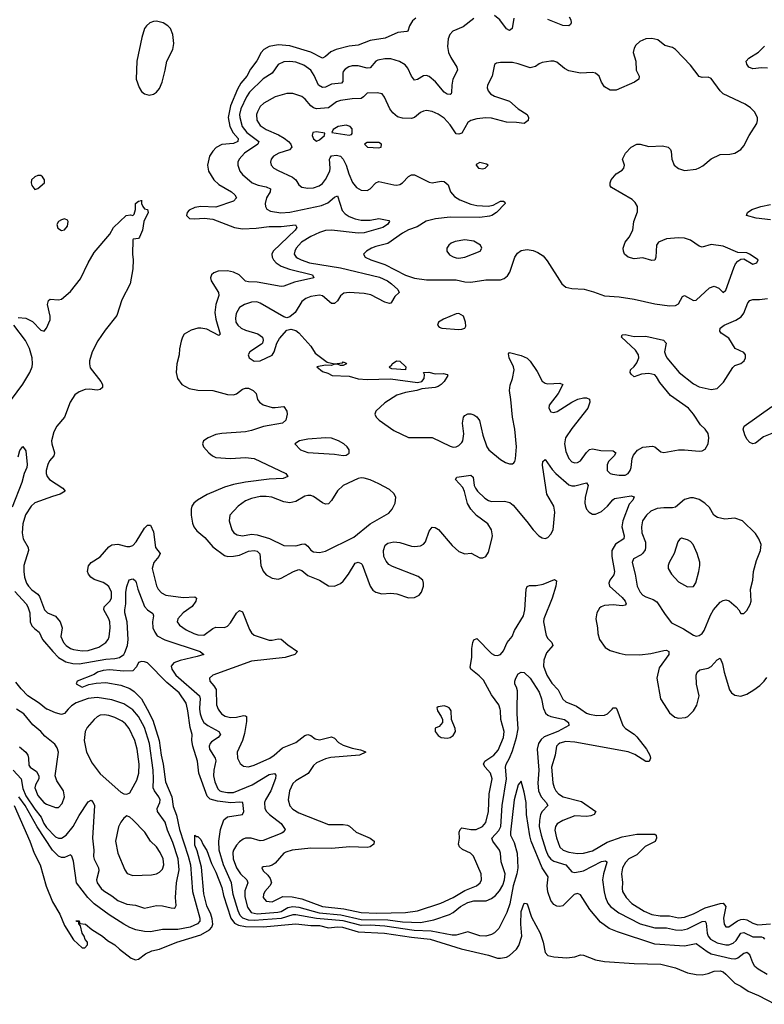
# Model space of a CAD drawing. Header units: inches. Extents: x 1550315 to 1685896, y 510706 to 640504.
# Tile 7 of 256: x 1563528 to 1568548, y 518010 to 524651. Entities that reach past the tile are written whole.
import ezdxf

# ---------------------------------------------------------------- set-up
doc = ezdxf.new("R2010")
doc.units = ezdxf.units.IN
doc.header["$MEASUREMENT"] = 0
doc.layers.add('B5561', color=7, linetype='Continuous')
doc.layers.add('B5562', color=7, linetype='Continuous')

msp = doc.modelspace()

# ---------------------------------------------------------------- linework, layer by layer
at = {"layer": 'B5561', "color": 5}
for points, elevation in [([(1563483.4, 519590), (1563537.5, 519530), (1563550, 519465), (1563570, 519416.1), (1563630, 519326.3), (1563672.9, 519272.9), (1563691.7, 519230), (1563710, 519201.5), (1563770, 519139.5), (1563790, 519130.1), (1563810, 519130.9), (1563841.2, 519150), (1563889.1, 519210), (1563930, 519284.4), (1563990, 519376.3), (1564010, 519386.8), (1564024, 519370), (1564031.7, 519350), (1564019.5, 519130), (1564027.2, 519050), (1564026.6, 519006.6), (1564029.4, 518989.4), (1564059.7, 518930), (1564061.8, 518910), (1564045.8, 518850), (1564051, 518830), (1564076.9, 518790), (1564094.7, 518774.7), (1564150, 518742.3), (1564190, 518709.4), (1564250, 518684.6), (1564310, 518678.6), (1564370, 518658), (1564450, 518676.1), (1564490, 518673.6), (1564550, 518660.3), (1564570, 518659.3), (1564576.6, 518663.4), (1564582.5, 518677.5), (1564578.4, 518730), (1564584.5, 518830), (1564602.4, 518917.6), (1564595.6, 518990), (1564561.3, 519101.3), (1564523.9, 519183.9), (1564510, 519238.3), (1564458, 519310), (1564455, 519330), (1564473.5, 519370), (1564474.6, 519390), (1564466.8, 519410), (1564437.9, 519450), (1564428.9, 519470), (1564431.2, 519530), (1564427.4, 519590), (1564403.2, 519770), (1564370, 519877.2), (1564329.9, 519950), (1564290, 519995.8), (1564283.9, 520000)], 460), ([(1563526.5, 519746.5), (1563570.1, 519710.1), (1563583.2, 519690), (1563588.5, 519670), (1563590, 519623), (1563598, 519610), (1563640.5, 519580.5), (1563657.4, 519550), (1563656.3, 519530), (1563633.7, 519490), (1563630.2, 519470), (1563650, 519419.2), (1563690, 519371), (1563710, 519358.7), (1563770, 519337.3), (1563790, 519337), (1563815.3, 519364.7), (1563829.7, 519410), (1563824, 519450), (1563778, 519518), (1563766.9, 519550), (1563789.7, 519709.7), (1563780.6, 519740.6), (1563765.5, 519765.5), (1563698.3, 519818.3), (1563670, 519850.9), (1563615.7, 519895.7), (1563556.4, 519970), (1563506.4, 520000)], 480), ([(1564386.6, 520000), (1564426.4, 519926.4), (1564468.9, 519788.9), (1564481.8, 519690), (1564496.4, 519630), (1564510.7, 519510), (1564553.6, 519410), (1564563.5, 519343.5), (1564586.4, 519286.4), (1564606.4, 519190), (1564664.7, 519010), (1564679.4, 518950), (1564692.2, 518770), (1564742.8, 518590), (1564741.8, 518570), (1564728, 518552), (1564677.2, 518530), (1564594.4, 518514.4), (1564490, 518515.6), (1564410, 518499.3), (1564370, 518501), (1564312.2, 518512.2), (1564270, 518528.1), (1564231.4, 518550), (1564132.4, 518612.4), (1564030, 518687.6), (1563988.2, 518730), (1563910.1, 518830), (1563890, 518974.8), (1563879.5, 519010), (1563870, 519018.9), (1563830, 519001), (1563810, 518999.8), (1563790, 519010.1), (1563749.8, 519049.8), (1563646.7, 519206.7), (1563564.4, 519350), (1563522.5, 519410)], 440), ([(1563855.8, 520000), (1563830, 519972.2), (1563810, 519963.5), (1563770, 519974.8), (1563713.5, 520000)], 460), ([(1568567.2, 518210), (1568505.9, 518245.9), (1568484.9, 518264.9), (1568470.1, 518290), (1568450, 518343.6), (1568430, 518360.2), (1568410, 518351.9), (1568370, 518321), (1568350, 518315.1), (1568324.3, 518315.7), (1568190, 518349.1), (1568162.8, 518362.8), (1568090, 518417.6), (1568010, 518401.6), (1567810, 518415.4), (1567557.9, 518497.9), (1567502.1, 518522.1), (1567444.4, 518564.4), (1567372.8, 518650), (1567310, 518748.4), (1567290, 518757.8), (1567267.1, 518750), (1567190, 518674.6), (1567170, 518668.9), (1567150, 518671.6), (1567130, 518683.1), (1567108.2, 518710), (1567088.9, 518768.9), (1567085, 518810), (1567090.2, 518870), (1567049.8, 518929.8), (1566977.6, 519110), (1566966.9, 519146.9), (1566945.6, 519290), (1566942.6, 519370), (1566930, 519441), (1566910, 519516), (1566890, 519490.8), (1566862, 519390), (1566837.8, 519170), (1566837.2, 519150), (1566861, 519101), (1566883.2, 519030), (1566885.6, 518930), (1566880.5, 518890), (1566854.9, 518810), (1566832.3, 518687.7), (1566811.4, 518628.6), (1566757.8, 518522.2), (1566730, 518491.8), (1566710, 518480.3), (1566670, 518470.2), (1566630, 518471.3), (1566550, 518498.2), (1566470, 518477.3), (1566443.6, 518476.4), (1566302.9, 518502.9), (1566188.7, 518508.7), (1565990, 518537.8), (1565890, 518543.4), (1565830, 518541.7), (1565708.1, 518571.9), (1565529.3, 518589.3), (1565390, 518613.6), (1565370, 518612.8), (1565291.4, 518588.6), (1565110, 518575.4), (1565070, 518576.9), (1565033, 518590), (1565014.8, 518610), (1565000.5, 518640.5), (1564968.4, 518750), (1564955.3, 518830), (1564901.4, 518950), (1564872.9, 519050), (1564870.1, 519109.9), (1564881.6, 519190), (1564905, 519255), (1564930, 519275), (1565030.5, 519290), (1565039, 519310), (1565033.7, 519370), (1565013.1, 519373.1), (1564951.5, 519368.5), (1564860.9, 519380.9), (1564813.5, 519393.5), (1564792.9, 519412.9), (1564736.1, 519570), (1564727.2, 519650), (1564694.7, 519750), (1564689, 519790), (1564691, 519830), (1564676.6, 519876.6), (1564662.6, 519990), (1564660.1, 520000)], 440), ([(1564740.9, 520000), (1564744.9, 519970), (1564755.1, 519935.1), (1564770, 519911.2), (1564797.5, 519890), (1564871.3, 519850), (1564882.6, 519830), (1564866, 519810), (1564820.8, 519779.2), (1564812, 519770), (1564806.2, 519750), (1564808.6, 519730), (1564846.6, 519670), (1564851.2, 519651.2), (1564836.8, 519590), (1564835.1, 519550), (1564843.9, 519510), (1564863.9, 519463.9), (1564877.2, 519450), (1564890, 519444.2), (1564930, 519437.7), (1564970, 519438.8), (1565094.6, 519490), (1565210, 519559.5), (1565247, 519567), (1565255.9, 519555.9), (1565252, 519532.1), (1565221.5, 519450), (1565186, 519390), (1565179.2, 519370), (1565180.9, 519330), (1565191.9, 519310), (1565212.8, 519290), (1565291, 519230), (1565318.4, 519190), (1565315.4, 519184.6), (1565305.3, 519170), (1565295, 519165), (1565170, 519113.7), (1565150, 519112.8), (1565089.3, 519130.7), (1565050.2, 519129.8), (1565035.5, 519124.5), (1565010, 519106), (1564990, 519082.2), (1564970.2, 519050), (1564966.2, 519033.8), (1564968.2, 518990), (1564990.1, 518930), (1565015.8, 518890), (1565058.7, 518850), (1565066.9, 518830), (1565045.5, 518774.5), (1565045.1, 518734.9), (1565064.6, 518664.6), (1565088.3, 518628.3), (1565130, 518620.1), (1565268.4, 518631.6), (1565290, 518637), (1565336.3, 518663.7), (1565370, 518669.2), (1565410, 518664.3), (1565547.4, 518627.4), (1565693.7, 518613.7), (1565830, 518582.2), (1566010, 518578.9), (1566110, 518565.5), (1566230, 518562.4), (1566320.1, 518579.9), (1566425.4, 518614.6), (1566450, 518628.7), (1566499.5, 518670), (1566550, 518696.6), (1566590, 518708), (1566672.3, 518707.7), (1566710, 518722.7), (1566736.4, 518743.6), (1566764.1, 518775.9), (1566786, 518814), (1566797.7, 518850), (1566801.2, 518890), (1566773.4, 518970), (1566769.9, 519030), (1566763.9, 519050), (1566717.4, 519110), (1566710.7, 519130), (1566758.6, 519181.4), (1566772.5, 519210), (1566781.3, 519350), (1566809.9, 519530), (1566803.1, 519610), (1566807.7, 519630), (1566830.5, 519669.5), (1566850, 519719.6), (1566876.7, 519810), (1566888.4, 519868.4), (1566882.5, 519970), (1566883, 520000)], 460), ([(1564867.4, 520000), (1564870, 519993.7), (1564888, 519970), (1564913.3, 519953.3), (1564950, 519943.5), (1564990, 519946), (1565036.8, 519956.8), (1565050, 519956.5), (1565057.3, 519950), (1565058, 519918), (1565044.1, 519835.9), (1565030.2, 519789.8), (1564994.6, 519710), (1564996.9, 519670), (1565014.7, 519634.7), (1565036.7, 519616.7), (1565070, 519612.4), (1565110, 519623.2), (1565215.1, 519670), (1565244.7, 519690), (1565299.5, 519740.5), (1565390, 519775.2), (1565450, 519823.9), (1565470, 519830.2), (1565490, 519822), (1565520.1, 519800.1), (1565550, 519792.8), (1565630, 519813), (1565650, 519804), (1565676.6, 519776.6), (1565710, 519757.8), (1565770, 519736.8), (1565826.7, 519726.7), (1565855.9, 519715.9), (1565861, 519710), (1565818.8, 519690), (1565625.8, 519674.2), (1565590, 519665.9), (1565530, 519637.6), (1565510, 519620.3), (1565473.9, 519566.1), (1565390, 519517.8), (1565370, 519498.5), (1565346.5, 519450), (1565339.2, 519390), (1565349.5, 519349.5), (1565370, 519327.1), (1565410, 519301), (1565610, 519223.2), (1565710, 519223.2), (1565738.1, 519218.1), (1565751.7, 519211.7), (1565795.8, 519170), (1565890.7, 519130), (1565918.8, 519110), (1565914.8, 519090), (1565890, 519071.6), (1565872, 519068), (1565752.9, 519072.9), (1565630, 519060.3), (1565490, 519063), (1565366, 519050), (1565322.9, 519037.1), (1565310, 519029.8), (1565250, 518962.6), (1565230, 518948.2), (1565210, 518941.3), (1565170, 518937), (1565160.7, 518930), (1565170.5, 518910), (1565200.9, 518880.9), (1565217.7, 518857.7), (1565224.9, 518830), (1565215.3, 518810), (1565181.5, 518770), (1565171.6, 518750), (1565170.3, 518730), (1565190, 518705.6), (1565230, 518701.7), (1565303.4, 518736.6), (1565364.9, 518735.1), (1565430, 518722.4), (1565570, 518670.6), (1565714.3, 518654.3), (1565830, 518628.3), (1565935.6, 518624.4), (1566130, 518628.7), (1566210, 518641), (1566367, 518693), (1566449.8, 518730), (1566530, 518778.1), (1566608.2, 518810), (1566632.2, 518830), (1566642.2, 518850), (1566638.7, 518890), (1566588.3, 519010), (1566567.6, 519030), (1566513.9, 519053.9), (1566492.6, 519072.6), (1566486.8, 519090), (1566492.7, 519130), (1566491.7, 519170), (1566498.3, 519190), (1566510, 519199.6), (1566570, 519187.9), (1566606, 519190), (1566648.5, 519210), (1566670, 519235.3), (1566687.9, 519310), (1566693, 519430), (1566712.9, 519530), (1566703.2, 519570), (1566667, 519610), (1566656, 519630), (1566663.5, 519650), (1566725.2, 519690), (1566755, 519725), (1566790, 519808.7), (1566794.1, 519850), (1566772.5, 519930), (1566770.4, 519990.4), (1566767.3, 520000)], 480), ([(1566342.5, 520000), (1566344, 519990), (1566370.8, 519950), (1566378.8, 519930), (1566378.8, 519910), (1566356.2, 519883.8), (1566330, 519871.5), (1566328.4, 519850), (1566350, 519823.1), (1566370, 519810.5), (1566410, 519805.7), (1566430, 519810.5), (1566450, 519823.8), (1566467, 519850), (1566463.7, 519870), (1566439.3, 519930), (1566437, 519990), (1566430.5, 520000)], 520), ([(1567061.2, 520000), (1567074.3, 519974.3), (1567090, 519960.7), (1567110, 519951.8), (1567201.3, 519930), (1567227.4, 519910), (1567230.4, 519890), (1567156.2, 519850), (1567065.2, 519814.8), (1567044.1, 519795.9), (1567027.1, 519770), (1567016, 519730), (1567027.4, 519590), (1567021.5, 519501.5), (1567026, 519450), (1567043.1, 519410), (1567078.5, 519370), (1567088, 519350), (1567050.1, 519309.9), (1567040.1, 519290), (1567031.9, 519250), (1567030.6, 519209.4), (1567043.3, 519150), (1567075.3, 519050), (1567092.2, 519012.2), (1567109.2, 518989.2), (1567130, 518975.7), (1567210.1, 518950.1), (1567250, 518904.4), (1567270, 518898.5), (1567330, 518910.7), (1567450, 518972.5), (1567477.7, 518977.7), (1567486.7, 518970), (1567487, 518967), (1567463.4, 518890), (1567458.1, 518850), (1567467.9, 518767.9), (1567477, 518730), (1567492.9, 518692.9), (1567511, 518670), (1567567.4, 518627.4), (1567712.3, 518552.3), (1567810, 518525.9), (1567890, 518525.1), (1567950, 518512.6), (1567990, 518510.1), (1568030, 518518), (1568130, 518568.8), (1568150, 518571.8), (1568156.5, 518556.5), (1568162.5, 518490), (1568170.7, 518470), (1568186.3, 518450), (1568230, 518425.2), (1568290, 518411.1), (1568310, 518411.6), (1568337.9, 518422.1), (1568358.6, 518441.4), (1568390, 518490.1), (1568410, 518494.8), (1568470, 518464.6), (1568530, 518466.1), (1568540.3, 518460.3), (1568549, 518449)], 460), ([(1567553.9, 520000), (1567594.7, 519890), (1567612.3, 519870), (1567671.7, 519831.7), (1567690, 519814), (1567754.5, 519730), (1567776.1, 519690), (1567780.3, 519670), (1567772.4, 519647.6), (1567750, 519647.8), (1567674.4, 519694.4), (1567630, 519712.6), (1567270, 519778.8), (1567210, 519782.5), (1567170, 519772.2), (1567157.9, 519762.1), (1567147.1, 519750), (1567137.6, 519690), (1567114.3, 519610), (1567123.3, 519503.3), (1567131.2, 519471.2), (1567142.5, 519450), (1567160.2, 519430), (1567191.6, 519410), (1567316.7, 519376.7), (1567412.7, 519310), (1567400.4, 519290), (1567378.4, 519281.7), (1567350, 519276.7), (1567270, 519281), (1567190, 519249.9), (1567152, 519228), (1567139.7, 519210), (1567135.9, 519184.1), (1567147.6, 519132.4), (1567169.7, 519069.7), (1567192.8, 519050), (1567230, 519036.1), (1567290, 519026.9), (1567330, 519029), (1567390, 519045.4), (1567490, 519104.4), (1567590, 519140.1), (1567690, 519157.7), (1567810, 519158), (1567820.4, 519150), (1567820.9, 519130), (1567813.1, 519106.9), (1567745.4, 519074.6), (1567690, 519019), (1567634.4, 518990), (1567612.9, 518967.1), (1567592.8, 518930), (1567585, 518890), (1567592.6, 518832.6), (1567589.5, 518790), (1567593.1, 518770), (1567618, 518730), (1567655.5, 518690), (1567738.7, 518638.7), (1567790, 518615.5), (1567845.8, 518605.8), (1567910, 518607.5), (1567970, 518593.1), (1568010, 518598.8), (1568070, 518619.9), (1568150, 518661.7), (1568250, 518690.1), (1568271, 518691), (1568287.9, 518670), (1568272.8, 518590), (1568278.3, 518550), (1568290, 518532.4), (1568310, 518532.9), (1568367.2, 518572.8), (1568390, 518582.6), (1568410, 518584.4), (1568430, 518579.9), (1568470, 518557.3), (1568505.6, 518545.6), (1568590, 518551.7)], 480), ([(1567312.1, 520000), (1567350, 519974), (1567370, 519965.7), (1567418.1, 519958.1), (1567470, 519960.1), (1567492.1, 519970), (1567521.7, 520000)], 480), ([(1567894.5, 520000), (1567910, 519976.5), (1567945.7, 519945.7), (1567970, 519938.8), (1568016.2, 519943.8), (1568031.8, 519950), (1568071.3, 519990), (1568076.9, 520000)], 520), ([(1563490.8, 519350), (1563596.5, 519110), (1563625.3, 519030), (1563665.8, 518950), (1563705.9, 518805.9), (1563750, 518702), (1563797.8, 518617.8), (1563830, 518540.7), (1563890, 518444.9), (1563950, 518391.3), (1563968, 518392), (1563986, 518410), (1563986, 518430), (1563970, 518446), (1563962, 518470), (1563949.3, 518489.3), (1563939, 518539), (1563928, 518552), (1563928, 518568), (1563912, 518568), (1563910, 518574), (1563930, 518572), (1563934, 518554), (1563971.3, 518550), (1564015.5, 518515.5), (1564086, 518470), (1564119.8, 518439.8), (1564170.7, 518410), (1564201.3, 518381.3), (1564280.9, 518320.9), (1564310, 518310.5), (1564330, 518314), (1564377.2, 518350), (1564419.3, 518370), (1564470, 518381.3), (1564588, 518430), (1564750, 518478.1), (1564808.4, 518511.6), (1564823, 518530), (1564829.4, 518550), (1564827, 518587), (1564817.5, 518617.5), (1564790, 518673.3), (1564770, 518756), (1564753.9, 518933.9), (1564725.6, 519045.6), (1564710, 519084), (1564710, 519150.8), (1564721, 519141), (1564730, 519141), (1564750, 519120.7), (1564765.3, 519085.3), (1564790, 519047.3), (1564820.6, 518960.6), (1564850, 518902.3), (1564890, 518797.4), (1564903, 518743), (1564951.2, 518591.2), (1564976.7, 518556.7), (1565003.3, 518543.3), (1565050, 518535), (1565170, 518531.7), (1565390, 518552.2), (1565490, 518541.6), (1565550, 518540.8), (1565610, 518526.8), (1565670, 518532.5), (1565703.8, 518530), (1565810, 518498.4), (1565987.7, 518490), (1566170, 518462.5), (1566295.8, 518450), (1566505.2, 518385.2), (1566690, 518340.8), (1566750, 518322.2), (1566770, 518320.4), (1566810, 518327.4), (1566830, 518339), (1566878.1, 518381.9), (1566893.6, 518406.4), (1566912.9, 518470), (1566907.7, 518550), (1566910, 518634.8), (1566930, 518691.8), (1566942, 518690), (1566950, 518687.7), (1566978.3, 518598.3), (1567037.1, 518490), (1567057.7, 518430), (1567070, 518359.1), (1567090, 518340.2), (1567130, 518329.4), (1567217.3, 518322.7), (1567270, 518329.2), (1567310, 518343.6), (1567330, 518341.7), (1567410.8, 518310), (1567470, 518299.7), (1567670, 518285.4), (1567850, 518279.7), (1567950, 518256.9), (1568030, 518221.8), (1568090, 518211.3), (1568130, 518209.2), (1568170, 518218.2), (1568210, 518234), (1568250, 518235.3), (1568270, 518228.2), (1568290, 518214), (1568350, 518151.6), (1568390, 518131.8), (1568438.7, 518098.7), (1568510, 518068.7), (1568621, 518010)], 420)]:
    msp.add_lwpolyline(points, dxfattribs=dict(at, elevation=elevation))
at = {"layer": 'B5561', "color": 5, "elevation": 480}
for points in [[(1564097, 519963), (1564070, 519959), (1564050.8, 519949.2), (1564031.4, 519930), (1563983.6, 519876.4), (1563969.5, 519850.5), (1563962.6, 519790), (1563979, 519710), (1564017.1, 519637.1), (1564070, 519564.4), (1564210, 519441.6), (1564230, 519430.5), (1564250, 519427.3), (1564270, 519437.3), (1564283.1, 519456.9), (1564318.1, 519521.9), (1564331.9, 519568.1), (1564332.8, 519630), (1564319.7, 519730), (1564304.5, 519790), (1564265.7, 519870), (1564240.7, 519900.8), (1564219.2, 519919.2), (1564170, 519945.3), (1564130, 519958.5)], [(1564250, 519281.2), (1564230, 519265.2), (1564210, 519239.3), (1564193.6, 519206.4), (1564174.2, 519110), (1564190.9, 519030), (1564236.7, 518916.7), (1564253, 518893), (1564290, 518879.7), (1564415.9, 518884.1), (1564450, 518889.3), (1564470, 518901.6), (1564490, 518922.4), (1564500.5, 518950), (1564495.2, 518990), (1564474.9, 519034.9), (1564451.4, 519071.4), (1564410.8, 519110), (1564371.3, 519170), (1564290, 519254.5), (1564270, 519272.7)]]:
    msp.add_lwpolyline(points, close=True, dxfattribs=at)
at = {"layer": 'B5562', "color": 5}
for points, elevation in [([(1566858.8, 524661.2), (1566848.2, 524591.8), (1566830, 524578), (1566810, 524589.6), (1566765.7, 524650), (1566730, 524679.3)], 540), ([(1567233, 524670), (1567244.9, 524650), (1567246.8, 524630), (1567242, 524618), (1567230.5, 524609.5), (1567190, 524611.6), (1567090, 524652.2)], 540), ([(1566199.2, 524660.8), (1566177.6, 524642.4), (1566155.3, 524610), (1566146, 524574), (1566138, 524570), (1566076.7, 524563.3), (1565993.1, 524526.9), (1565890, 524509.2), (1565810, 524478.5), (1565750, 524471.2), (1565662.4, 524450), (1565626.3, 524433.7), (1565590, 524401.5), (1565570, 524390.9), (1565491.8, 524431.8), (1565350, 524473.2), (1565270, 524480.2), (1565210, 524469.9), (1565173.6, 524450), (1565155.8, 524430), (1565127.1, 524372.9), (1565083.3, 524316.7), (1565058.7, 524270), (1565018.3, 524221.7), (1564997.5, 524182.5), (1564949, 524070), (1564933.5, 523990), (1564944, 523930), (1564967.9, 523887.9), (1565000.4, 523850), (1564999.5, 523830), (1564970, 523816), (1564891, 523809), (1564852.3, 523787.7), (1564830, 523764.1), (1564808.3, 523730), (1564794.1, 523670), (1564800.5, 523630), (1564836.8, 523570), (1564870, 523538.4), (1564955.2, 523490), (1564977.6, 523470), (1564989, 523450), (1564970, 523427.3), (1564850, 523386.9), (1564750, 523391), (1564710, 523384.7), (1564670, 523365.1), (1564656.4, 523350), (1564652.7, 523330), (1564672, 523310), (1564710, 523307.5), (1564772, 523312), (1564830, 523304.9), (1564977.1, 523250), (1565030, 523239.2), (1565123.6, 523243.6), (1565210, 523256.5), (1565290, 523256.2), (1565386.8, 523266.8), (1565396.3, 523250), (1565384.4, 523230), (1565237.7, 523090), (1565228.8, 523070), (1565230.1, 523050), (1565239.8, 523030), (1565257.7, 523010), (1565290, 522987.4), (1565347.4, 522967.4), (1565503, 522930), (1565510.7, 522910), (1565380.5, 522879.5), (1565310, 522852.3), (1565290, 522850.6), (1565130, 522879.9), (1565070, 522881.9), (1565050, 522887.2), (1565008.8, 522930), (1564970, 522947.8), (1564930, 522956.4), (1564866, 522954), (1564837, 522943), (1564820.7, 522930), (1564814.7, 522910), (1564819.8, 522890), (1564869.2, 522810), (1564871.1, 522790), (1564850.1, 522730), (1564843.8, 522676.2), (1564851.2, 522630), (1564880.4, 522530), (1564870, 522520.5), (1564790, 522562.8), (1564750, 522570.5), (1564730, 522569.2), (1564684.4, 522555.6), (1564638, 522530), (1564626.3, 522510), (1564618, 522482), (1564606.5, 522430), (1564603.9, 522390), (1564587.2, 522330), (1564584.2, 522270), (1564592.6, 522230), (1564621.1, 522190), (1564670, 522163.2), (1564730, 522153), (1564830, 522150.2), (1564930, 522121.8), (1564970, 522120.7), (1564990, 522126.4), (1565030, 522158.5), (1565050, 522166.4), (1565070, 522164.7), (1565102, 522150), (1565122, 522130), (1565130.4, 522090), (1565144.4, 522070), (1565170, 522054), (1565230, 522035.9), (1565250, 522034.2), (1565310, 522041.6), (1565328.9, 522010), (1565332.4, 521990), (1565322.6, 521950), (1565299.3, 521930), (1565172.1, 521907.9), (1565090, 521880.2), (1565050, 521871.7), (1564890, 521860.2), (1564850, 521852.9), (1564799.1, 521830), (1564767.7, 521810), (1564760.7, 521790), (1564767.3, 521770), (1564802.4, 521730), (1564828.6, 521708.6), (1564850, 521698.5), (1564950, 521690.9), (1565050, 521697.8), (1565110, 521691.2), (1565323, 521590), (1565336.3, 521570), (1565303.6, 521556.4), (1565211.2, 521551.2), (1565050, 521532.1), (1564970, 521516.4), (1564910, 521497.8), (1564792.8, 521447.2), (1564727.6, 521410), (1564703.2, 521390), (1564689.2, 521370), (1564683.5, 521350), (1564684.6, 521310), (1564693.9, 521253.9), (1564703.2, 521230), (1564723.6, 521203.6), (1564777.3, 521157.3), (1564830, 521095.2), (1564910, 521037.4), (1564930.8, 521030.8), (1564970, 521031.4), (1565010, 521038.7), (1565070, 521067), (1565110, 521071.1), (1565130, 521065.5), (1565147.2, 521047.2), (1565155.1, 520970), (1565170, 520930.3), (1565190, 520905.4), (1565230, 520883.5), (1565270, 520877.7), (1565290, 520883.2), (1565373.3, 520930), (1565410, 520942.5), (1565430, 520935), (1565470, 520902), (1565548.4, 520870), (1565610, 520832.9), (1565650, 520830.2), (1565690, 520847.1), (1565710, 520864.5), (1565745.3, 520910), (1565790, 520984.7), (1565810, 520992.9), (1565830, 520984), (1565836.3, 520976.3), (1565890, 520830.4), (1565910, 520802.8), (1565928.8, 520790), (1565970, 520779.3), (1566030, 520782), (1566070, 520778.6), (1566150, 520750.3), (1566190, 520753.8), (1566222, 520770), (1566238, 520790), (1566250.7, 520830), (1566251.6, 520850), (1566245.6, 520870), (1566214.7, 520894.7), (1566042, 520962), (1566016.6, 520976.7), (1565998.4, 520998.4), (1565983.1, 521030), (1565980.3, 521070), (1565993, 521107), (1566010, 521120.8), (1566050, 521129.2), (1566090, 521124.2), (1566170, 521099.7), (1566190, 521097.4), (1566230, 521101.8), (1566250, 521113.2), (1566264, 521130), (1566290, 521200.5), (1566310, 521228.5), (1566330, 521225.3), (1566351.5, 521211.5), (1566443.8, 521103.8), (1566490, 521063.2), (1566530, 521049.2), (1566572.7, 521052.7), (1566630, 521021.1), (1566650, 521020.3), (1566670, 521030.5), (1566690, 521058.8), (1566712.1, 521147.9), (1566715.5, 521170), (1566708.7, 521210), (1566683.8, 521250), (1566607.6, 521307.6), (1566569.1, 521349.1), (1566548.3, 521388.3), (1566527.4, 521467.4), (1566515.3, 521495.3), (1566466.6, 521550), (1566475.5, 521564.5), (1566570, 521579.5), (1566584.8, 521564.8), (1566593.2, 521510), (1566600.6, 521490), (1566614.5, 521470), (1566664.6, 521424.6), (1566688.3, 521408.3), (1566710, 521401.4), (1566796.5, 521403.5), (1566833.8, 521393.8), (1566855.7, 521375.7), (1566947.1, 521267.1), (1566990, 521209.1), (1567028.4, 521168.4), (1567050, 521155.2), (1567070, 521151.3), (1567090, 521158.6), (1567110, 521180.2), (1567125.2, 521210), (1567135.8, 521330), (1567128.5, 521370), (1567082.9, 521450), (1567054.1, 521645.8), (1567054.5, 521670), (1567070, 521683.8), (1567117.2, 521617.2), (1567141.8, 521590), (1567230, 521514.2), (1567250, 521506.3), (1567270, 521506.7), (1567350, 521526), (1567360.2, 521510), (1567341.7, 521430), (1567338.6, 521390), (1567342.2, 521370), (1567350.2, 521350), (1567366.9, 521330), (1567390, 521315.9), (1567410, 521315.2), (1567450, 521334.2), (1567492.2, 521370), (1567526.8, 521413.2), (1567538.4, 521421.6), (1567650, 521440.2), (1567672, 521432.1), (1567663.1, 521410), (1567638, 521382), (1567593.6, 521270), (1567588.1, 521230), (1567604.6, 521170), (1567600.8, 521150), (1567545.9, 521114.1), (1567521.5, 521070), (1567520.2, 521030), (1567538, 520930), (1567533.3, 520906.7), (1567506, 520870), (1567499.6, 520850), (1567505.3, 520830), (1567590, 520753), (1567609.2, 520730), (1567617.4, 520710), (1567610, 520702), (1567590, 520697.8), (1567530, 520703.1), (1567470, 520698.8), (1567448.3, 520691.7), (1567437.6, 520682.4), (1567418.8, 520650), (1567412.1, 520610), (1567424.3, 520550), (1567426.4, 520510), (1567436.9, 520470), (1567475.8, 520415.8), (1567510, 520395.3), (1567570, 520377.4), (1567610, 520368.8), (1567710, 520365.9), (1567783.9, 520376.1), (1567870, 520397.2), (1567890, 520398), (1567904.9, 520390), (1567905.3, 520370), (1567840.6, 520279.4), (1567824.2, 520210), (1567848.5, 520070), (1567894.5, 520000)], 520), ([(1566590, 524658), (1566517.1, 524602.9), (1566447.7, 524572.3), (1566428.9, 524550), (1566417.8, 524522.2), (1566412.9, 524470), (1566418.9, 524430), (1566434.6, 524394.6), (1566475.8, 524330), (1566480.3, 524310), (1566448.3, 524250), (1566440.6, 524210), (1566440.4, 524159.6), (1566438, 524150), (1566430, 524145.1), (1566410, 524147.6), (1566390, 524162.7), (1566332.5, 524232.5), (1566290, 524268.1), (1566270, 524273.6), (1566250, 524270.8), (1566210, 524247), (1566190, 524243.1), (1566170, 524269.6), (1566144.6, 524324.6), (1566126.6, 524346.6), (1566088.3, 524368.3), (1566030, 524385.5), (1565990, 524387.4), (1565943.2, 524376.8), (1565929.2, 524370), (1565890, 524324.8), (1565870, 524323.7), (1565810, 524339.5), (1565770, 524338.3), (1565748.2, 524331.8), (1565723.4, 524316.6), (1565710, 524300.7), (1565706, 524290), (1565705.8, 524234.2), (1565696.9, 524223.1), (1565630, 524215.9), (1565590, 524196.3), (1565570, 524194.2), (1565542.2, 524210), (1565514.1, 524274.1), (1565490, 524309.8), (1565444, 524344), (1565390, 524363.8), (1565350, 524369.2), (1565310, 524366.3), (1565271.3, 524348.7), (1565230.2, 524290), (1565170, 524251.3), (1565078.2, 524161.8), (1565057.1, 524130), (1565019, 524050), (1565010.5, 524010), (1565011.4, 523990), (1565028.7, 523930), (1565059.6, 523890), (1565139.7, 523830), (1565133.7, 523810), (1565044.7, 523750), (1565009, 523710), (1564999, 523690), (1564997.8, 523670), (1565011.4, 523630), (1565030, 523605.5), (1565096, 523550), (1565135, 523535), (1565190, 523524.1), (1565219.6, 523510), (1565218, 523490), (1565192.8, 523450), (1565182.6, 523410), (1565185.3, 523390), (1565193.4, 523373.4), (1565218.7, 523358.7), (1565288.9, 523348.9), (1565350, 523352.3), (1565563.4, 523396.6), (1565605.3, 523414.7), (1565650, 523454.6), (1565670, 523461.6), (1565703.4, 523363.4), (1565721.8, 523341.7), (1565750, 523323.1), (1565790, 523306.9), (1565830, 523299.1), (1565890, 523298), (1565950, 523310.2), (1566016.7, 523296.7), (1566022, 523290), (1566007, 523270), (1565977, 523250), (1565850, 523213.2), (1565809.5, 523210.4), (1565630, 523232.1), (1565590, 523228.4), (1565550, 523216.2), (1565490, 523189.2), (1565427.6, 523150), (1565391.9, 523110), (1565382.3, 523090), (1565379.7, 523070), (1565391.5, 523050), (1565403, 523042.9), (1565426.3, 523030), (1565482.6, 523010), (1565690, 522978), (1565954.4, 522914.4), (1566006.9, 522890), (1566034.4, 522870), (1566078.4, 522830), (1566087.7, 522810), (1566056.5, 522783.5), (1566035.4, 522744.6), (1566030, 522738), (1566022.5, 522737.5), (1565990, 522746), (1565894.6, 522794.6), (1565850, 522804.7), (1565748.6, 522811.4), (1565713.4, 522806.6), (1565691.5, 522788.5), (1565670, 522755.1), (1565650, 522735.4), (1565630, 522737.2), (1565570, 522787.6), (1565550, 522791.6), (1565490, 522784), (1565457, 522770), (1565430.3, 522750), (1565384.7, 522675.3), (1565350, 522647), (1565330, 522640.7), (1565310, 522647), (1565150, 522739.7), (1565126.7, 522746.7), (1565090, 522745.4), (1565044, 522730), (1565010, 522709.6), (1564986.9, 522670), (1564982.6, 522637.4), (1564986.5, 522610), (1564998, 522590), (1565021.1, 522570), (1565050, 522556.8), (1565132.8, 522532.8), (1565166, 522510), (1565170.6, 522490), (1565165.5, 522470), (1565158.6, 522461.4), (1565080.5, 522410), (1565068.2, 522390), (1565074.8, 522370), (1565110, 522348), (1565150, 522350.6), (1565230, 522387.7), (1565243.7, 522410), (1565262.9, 522470), (1565279.7, 522500.3), (1565330, 522555.5), (1565356.6, 522563.4), (1565390, 522554), (1565410, 522539.5), (1565490, 522448.2), (1565521.1, 522401.1), (1565600.5, 522340.5), (1565650, 522330.4), (1565704.7, 522335.3), (1565710, 522342), (1565730, 522334), (1565731.1, 522328.9), (1565710, 522318), (1565690, 522318), (1565670, 522328), (1565650, 522328), (1565630, 522318), (1565590, 522321.2), (1565532, 522310), (1565570, 522278), (1565606, 522266), (1565634, 522250), (1565750, 522246.4), (1565810, 522228.9), (1565870, 522224.9), (1566028.4, 522228.4), (1566210, 522203.8), (1566239, 522210), (1566256, 522230), (1566257.2, 522257.2), (1566250, 522271.3), (1566286.8, 522273.2), (1566330, 522263.1), (1566384.5, 522264.5), (1566410, 522258), (1566414.8, 522250), (1566390.4, 522210), (1566370.2, 522189.8), (1566350, 522177.4), (1566330, 522168.8), (1566239.6, 522160.4), (1566206, 522150), (1566130, 522136.8), (1566070, 522119), (1565990, 522066.2), (1565928.9, 522010), (1565923.6, 521990), (1565931.7, 521970), (1565951.8, 521950), (1566050, 521879.5), (1566150, 521832.2), (1566310, 521831.6), (1566430, 521774), (1566450, 521768.5), (1566470, 521770.3), (1566490, 521778), (1566510, 521798.4), (1566515, 521810), (1566522.6, 521857.4), (1566513.5, 521930), (1566520.5, 521970), (1566530, 521981.3), (1566548.8, 521991.2), (1566570, 521991.5), (1566590, 521986), (1566610, 521972), (1566627.6, 521947.6), (1566650, 521847.7), (1566678, 521770), (1566690.2, 521750), (1566770, 521684.4), (1566803, 521663), (1566830, 521654.4), (1566850, 521655.5), (1566858.6, 521661.4), (1566866.6, 521670), (1566871.5, 521688.5), (1566876.8, 521770), (1566865.6, 521890), (1566849.7, 521970.3), (1566840.4, 522090), (1566831.1, 522150), (1566835.2, 522184.8), (1566851.3, 522230), (1566863, 522290), (1566858, 522310), (1566827.4, 522370), (1566823.9, 522396.1), (1566830, 522406), (1566910, 522386.5), (1566950, 522368.4), (1566970, 522348), (1567017, 522277), (1567050, 522213.1), (1567070, 522198.2), (1567090, 522194), (1567170, 522198.4), (1567190.4, 522190.4), (1567157.8, 522130), (1567097.1, 522050), (1567094.7, 522030), (1567110, 522006.2), (1567130, 522001.4), (1567152.7, 522007.3), (1567250, 522070.3), (1567290.3, 522090.4), (1567330, 522100.3), (1567350, 522099.5), (1567370.2, 522090.2), (1567371.8, 522070), (1567357.8, 522030), (1567250, 521894.2), (1567207, 521830), (1567201.8, 521790), (1567210, 521738.8), (1567230, 521690.4), (1567250, 521669), (1567270, 521662.8), (1567290, 521664), (1567310, 521674.9), (1567349.2, 521730.8), (1567370, 521751.2), (1567390, 521755.2), (1567445.4, 521745.4), (1567530, 521742.6), (1567548.2, 521730), (1567536, 521710), (1567497.8, 521670), (1567488.4, 521648.4), (1567489.4, 521609.5), (1567510, 521590.3), (1567525.9, 521585.9), (1567570, 521578.4), (1567610, 521578.5), (1567630, 521588.9), (1567643.5, 521610), (1567650.7, 521630), (1567657.2, 521690), (1567665.8, 521714.2), (1567693.8, 521746.2), (1567730, 521767.1), (1567794.3, 521774.3), (1567810.2, 521770.2), (1567850, 521736), (1567870, 521731.4), (1567970, 521749.3), (1568010.2, 521750.2), (1568110, 521741.3), (1568130, 521743.8), (1568150, 521753.4), (1568170.8, 521790), (1568174.3, 521830), (1568170, 521859.5), (1568150, 521888.4), (1568119.1, 521919.1), (1568070, 521990.8), (1568036.5, 522030), (1567916.6, 522116.6), (1567844.7, 522204.7), (1567822.3, 522242.3), (1567810, 522254.7), (1567770, 522264.8), (1567721, 522259), (1567670, 522242.7), (1567650, 522259), (1567645.1, 522270), (1567647.3, 522290), (1567670, 522310.5), (1567690, 522337.3), (1567702, 522370), (1567701.1, 522390), (1567681, 522421), (1567584.5, 522510), (1567590, 522524.7), (1567610, 522527.3), (1567670, 522514), (1567750, 522516), (1567868.3, 522488.3), (1567886.8, 522470), (1567876, 522410), (1567881.5, 522390), (1567891.5, 522370), (1567974.4, 522270), (1568070, 522195.6), (1568110, 522174.3), (1568190, 522155.5), (1568230, 522163.2), (1568273.8, 522206.2), (1568336.3, 522303.7), (1568350, 522317.3), (1568390, 522330.8), (1568412, 522350), (1568420.9, 522370), (1568420.9, 522390), (1568410, 522405.2), (1568352.6, 522432.6), (1568310, 522501.6), (1568256.6, 522536.6), (1568247.6, 522550), (1568251.8, 522570), (1568277, 522590), (1568356.6, 522623.4), (1568392.8, 522647.2), (1568410, 522670.4), (1568438, 522742), (1568450, 522757.3), (1568470, 522763.8), (1568517, 522763), (1568569.8, 522770.2)], 540), ([(1568570, 524322.6), (1568530, 524325.3), (1568470, 524319.7), (1568444.5, 524330), (1568429.5, 524350), (1568426.6, 524370), (1568445.1, 524390), (1568508.9, 524431.1), (1568550, 524472.4)], 540), ([(1563518, 522642), (1563570, 522638.3), (1563614.8, 522614.8), (1563670, 522556.4), (1563692.7, 522550), (1563709.5, 522570), (1563733.3, 522626.7), (1563734.7, 522650), (1563715.4, 522730), (1563722.5, 522757.5), (1563733.6, 522766.4), (1563790, 522760.8), (1563810, 522765.8), (1563870, 522818), (1563937.7, 522902.3), (1563989.3, 523010), (1564030, 523079.6), (1564136.1, 523203.9), (1564161.5, 523250), (1564247, 523330), (1564274.2, 523334.2), (1564290, 523330.7), (1564300.2, 523339.8), (1564308, 523370), (1564308.8, 523411.2), (1564330, 523426), (1564349.2, 523430.8), (1564350, 523434), (1564350.4, 523410), (1564358, 523390), (1564370, 523374), (1564390.4, 523370.4), (1564394.4, 523350), (1564364.9, 523290), (1564356.5, 523230), (1564336.4, 523183.6), (1564330, 523174), (1564294, 523170), (1564290, 523166), (1564288, 523070), (1564294, 523030), (1564290.7, 522970), (1564273, 522870), (1564217.9, 522762.1), (1564183.7, 522656.3), (1564103.9, 522556.1), (1564056.1, 522483.9), (1564017.9, 522410), (1563999.6, 522350), (1563997.8, 522330), (1564003.2, 522303.2), (1564075.3, 522210), (1564086.4, 522190), (1564087.3, 522170), (1564070, 522157), (1564050, 522151.6), (1563998.8, 522158.8), (1563970, 522156.8), (1563930, 522141.1), (1563899.4, 522120.6), (1563868.4, 522071.6), (1563830.5, 521969.5), (1563778.7, 521910), (1563758.1, 521870), (1563742.1, 521810), (1563743.9, 521790), (1563763.2, 521730), (1563757.8, 521710), (1563730, 521675.4), (1563717.1, 521650), (1563706.7, 521610), (1563707.3, 521590), (1563713.2, 521570), (1563728.4, 521548.4), (1563818.4, 521490), (1563834.9, 521470), (1563800.7, 521450), (1563750, 521435.9), (1563630, 521391.5), (1563605.8, 521370), (1563568.3, 521311.7), (1563549.6, 521250), (1563545.4, 521190), (1563552.4, 521150), (1563585.8, 521090), (1563588.6, 521070), (1563556.3, 520970), (1563555.8, 520930), (1563561.6, 520890), (1563574.6, 520850), (1563587.3, 520830), (1563610, 520805), (1563650, 520776.3), (1563661.4, 520761.4), (1563695, 520670), (1563715.3, 520650), (1563770, 520627.6), (1563802, 520590), (1563814.8, 520550), (1563805.7, 520490), (1563822.5, 520450), (1563841.1, 520430), (1563870, 520410.1), (1563890, 520402.5), (1563950, 520393.3), (1563990, 520397.1), (1564061.6, 520418.4), (1564109.7, 520450), (1564124.7, 520470), (1564131.5, 520488.5), (1564138.6, 520550), (1564134.9, 520590), (1564128.3, 520610), (1564095, 520670), (1564097.4, 520690), (1564135.9, 520730), (1564146.6, 520750), (1564147.4, 520790), (1564130, 520826.9), (1564110, 520844.5), (1564090, 520855.3), (1564030, 520874.2), (1564008.9, 520890), (1563992.4, 520910), (1563985.8, 520930), (1563992.5, 520967.5), (1564009.4, 520990.6), (1564071.4, 521028.6), (1564130, 521095.9), (1564150, 521109.3), (1564190, 521114.2), (1564250, 521096.9), (1564270, 521096.5), (1564290, 521104.7), (1564314, 521130), (1564370, 521220.4), (1564390, 521240.5), (1564410, 521242), (1564430, 521196), (1564442.9, 521090), (1564475.3, 521050), (1564467.1, 521030), (1564432.9, 520990), (1564422.2, 520950), (1564450, 520833), (1564461.6, 520810), (1564484.8, 520784.8), (1564514, 520770), (1564630, 520754), (1564710, 520759), (1564720.3, 520750), (1564716.3, 520730), (1564690, 520693.8), (1564631.4, 520650), (1564594.3, 520610), (1564590.3, 520590), (1564606.1, 520566.1), (1564650, 520535.5), (1564701.6, 520510), (1564730, 520501.4), (1564770, 520500.7), (1564830, 520544), (1564850, 520552.8), (1564910, 520551.7), (1564930, 520560.3), (1564950, 520582.6), (1564990, 520647.2), (1565010, 520665.3), (1565030, 520657.1), (1565077.2, 520537.2), (1565090, 520515.8), (1565110, 520498.5), (1565210, 520466.8), (1565230, 520466.4), (1565270, 520474.9), (1565290, 520472.9), (1565334.9, 520434.9), (1565400.5, 520390), (1565383, 520370), (1565318, 520350), (1565090, 520323.4), (1564830.6, 520230), (1564808.4, 520210), (1564810.3, 520190), (1564838, 520158), (1564852.1, 520132.1), (1564855.3, 520030), (1564867.4, 520000)], 480), ([(1568590, 523300.9), (1568492.4, 523312.4), (1568428, 523330), (1568435.3, 523350), (1568465.2, 523370), (1568525.2, 523390), (1568590, 523403.2)], 540), ([(1563471.9, 522090), (1563550, 522191.8), (1563595.8, 522270), (1563612.3, 522310), (1563615.1, 522330), (1563611.9, 522370), (1563593.7, 522433.7), (1563567.1, 522487.1), (1563489.7, 522590)], 480), ([(1568610, 521864.9), (1568542.3, 521837.7), (1568490, 521795.1), (1568470, 521789.4), (1568450, 521799.3), (1568430, 521821.2), (1568416, 521850), (1568405.2, 521890), (1568413.2, 521910), (1568599, 522040.9)], 520), ([(1563517, 521703), (1563530, 521746), (1563550, 521771.3), (1563570, 521742), (1563579.7, 521650), (1563577.1, 521630), (1563558.9, 521590), (1563543.2, 521530), (1563478, 521362)], 460), ([(1563494.5, 520794.5), (1563572.5, 520710), (1563584.2, 520690), (1563596.1, 520650), (1563599.4, 520590), (1563610, 520562.6), (1563630, 520541.6), (1563660.1, 520520.1), (1563683.1, 520470), (1563752.2, 520390), (1563790.7, 520350), (1563839.4, 520319.4), (1563887.4, 520307.4), (1563930, 520305.8), (1564110, 520337.5), (1564170, 520341.9), (1564200.4, 520350), (1564229.8, 520370), (1564238.2, 520381.8), (1564255.6, 520430), (1564259.4, 520470), (1564253.1, 520590), (1564237.4, 520650), (1564236.4, 520670), (1564242.8, 520710), (1564243.7, 520790), (1564250, 520827.7), (1564266.2, 520873.8), (1564290, 520879.5), (1564296.5, 520876.5), (1564310, 520864.9), (1564314.4, 520854.4), (1564324.5, 520810), (1564370, 520693.8), (1564390, 520670.2), (1564426.2, 520646.2), (1564430.9, 520630), (1564422.8, 520590), (1564425.9, 520550), (1564438.8, 520518.8), (1564455.8, 520495.8), (1564507.4, 520467.4), (1564746, 520390), (1564770.6, 520370), (1564725.2, 520354.8), (1564610, 520329.8), (1564568.1, 520311.9), (1564550.2, 520289.8), (1564553.4, 520270), (1564581.5, 520230), (1564741, 520090), (1564744.5, 520070), (1564739.6, 520010), (1564740.9, 520000)], 460), ([(1566767.3, 520000), (1566757.6, 520030), (1566710, 520097.1), (1566655.9, 520195.9), (1566626.2, 520226.2), (1566569.8, 520270), (1566564.4, 520284.4), (1566575.8, 520350), (1566577.1, 520410), (1566583.5, 520450), (1566590, 520467.3), (1566610, 520477.1), (1566710, 520375.9), (1566730, 520365.4), (1566750, 520362.3), (1566770, 520368.2), (1566790, 520394.4), (1566815.4, 520450), (1566849.3, 520490.8), (1566864.3, 520530), (1566925, 520630), (1566934.9, 520670), (1566943.9, 520810), (1566950, 520827.3), (1566965.6, 520834.4), (1567010, 520835), (1567056.4, 520843.6), (1567134.9, 520874.9), (1567146.4, 520866.4), (1567143.8, 520830), (1567118.2, 520750), (1567062.9, 520610), (1567059.1, 520590), (1567077.7, 520497.7), (1567090, 520476.5), (1567116.5, 520450), (1567122.8, 520430), (1567079.7, 520380.3), (1567061.5, 520330), (1567058.8, 520290), (1567082.6, 520230), (1567115.6, 520175.6), (1567159.4, 520130), (1567190, 520067.2), (1567210.3, 520050), (1567281.2, 520021.2), (1567312.1, 520000)], 480), ([(1564660.1, 520000), (1564650, 520040.3), (1564602.9, 520110), (1564520.1, 520180.1), (1564390, 520312.7), (1564370, 520319.5), (1564350, 520321.3), (1564330, 520314.9), (1564315.1, 520284.9), (1564290, 520259.8), (1564230, 520256.3), (1564134.1, 520265.9), (1564090, 520261.4), (1564053.3, 520250), (1564030, 520235.2), (1563915.3, 520190), (1563908.7, 520171.3), (1563950, 520149.9), (1563993.7, 520166.3), (1564043.5, 520176.5), (1564110, 520179.5), (1564210, 520161.4), (1564270, 520139.3), (1564299.9, 520119.9), (1564349.2, 520069.2), (1564386.6, 520000)], 440), ([(1568076.9, 520000), (1568092.4, 520027.6), (1568108.7, 520090), (1568091.7, 520170), (1568089.8, 520230), (1568095.8, 520250), (1568113.9, 520266.1), (1568170, 520277.8), (1568190, 520288.1), (1568230, 520332.7), (1568250, 520344.9), (1568265.8, 520305.8), (1568277.6, 520250), (1568314.7, 520130), (1568328, 520110), (1568350, 520094.2), (1568390, 520088.1), (1568430, 520101.2), (1568478, 520130), (1568519, 520161), (1568547, 520190), (1568565.5, 520214.5)], 520), ([(1566883, 520000), (1566885.2, 520125.2), (1566878.4, 520150), (1566866.6, 520170), (1566867, 520190), (1566872.3, 520210), (1566890, 520238), (1566910, 520250.4), (1566930, 520247.7), (1566970, 520210.4), (1567030, 520114.3), (1567046.4, 520070), (1567060.8, 520000.8), (1567061.2, 520000)], 460), ([(1563713.5, 520000), (1563710, 520001.6), (1563660.6, 520040.6), (1563582.4, 520090), (1563537.2, 520137.2), (1563502.6, 520182.6)], 460), ([(1564283.9, 520000), (1564230, 520037.3), (1564150, 520063.6), (1564050, 520078.5), (1563990, 520072.3), (1563910, 520042.7), (1563877.1, 520022.9), (1563855.8, 520000)], 460), ([(1566430.5, 520000), (1566424, 520010), (1566410, 520016.2), (1566390, 520022), (1566350, 520017.2), (1566341, 520010), (1566342.5, 520000)], 520), ([(1567521.7, 520000), (1567530, 520008.4), (1567550, 520010.5), (1567553.9, 520000)], 480)]:
    msp.add_lwpolyline(points, dxfattribs=dict(at, elevation=elevation))
for points, elevation in [([(1564450, 524641.4), (1564430, 524639.3), (1564406.7, 524630), (1564383.1, 524610), (1564370.3, 524590), (1564351.4, 524530), (1564317.2, 524370), (1564314.2, 524250), (1564332.6, 524192.6), (1564350, 524167), (1564370.7, 524150), (1564401.2, 524141.2), (1564430, 524147.8), (1564450, 524162.3), (1564470, 524187.2), (1564489.7, 524229.7), (1564509.8, 524310), (1564519.4, 524370), (1564560.3, 524450), (1564568, 524490), (1564561.2, 524550), (1564544.4, 524590), (1564526.3, 524610), (1564496.2, 524630)], 520), ([(1567790, 524524.5), (1567750, 524522), (1567710, 524503.7), (1567682, 524478), (1567670, 524459), (1567664.2, 524430), (1567683.1, 524370), (1567683.7, 524310), (1567703.8, 524270), (1567703, 524250), (1567674, 524230), (1567550, 524176.2), (1567510, 524176.2), (1567470, 524198.4), (1567450, 524229.3), (1567435.4, 524270), (1567410, 524289.7), (1567390, 524294.3), (1567310, 524290.9), (1567230, 524305.3), (1567200.6, 524320.6), (1567150, 524363), (1567130, 524369.7), (1567110, 524371.1), (1567050, 524361.1), (1567030, 524352.6), (1567006.1, 524333.9), (1566970, 524325.1), (1566890, 524353.1), (1566850, 524362), (1566770, 524362.7), (1566742.5, 524357.5), (1566730, 524348), (1566712.7, 524270), (1566681.6, 524210), (1566679.3, 524190), (1566686.4, 524170), (1566702.4, 524150), (1566730, 524134.6), (1566830, 524100.9), (1566890, 524048.9), (1566950.3, 524010.3), (1566957.6, 523990), (1566955.3, 523970), (1566930.2, 523949.8), (1566877.2, 523957.2), (1566810, 523959.3), (1566710, 523986.2), (1566670, 523987.7), (1566610, 523981.4), (1566570, 523970.7), (1566550, 523956.4), (1566510, 523885.6), (1566490, 523878.8), (1566470, 523881.5), (1566430, 523941.5), (1566390, 523986.6), (1566350, 524013.6), (1566310, 524031.8), (1566270, 524037.8), (1566250, 524034.2), (1566230, 524024.5), (1566190, 523991.8), (1566170, 523984.2), (1566110, 523985.6), (1566076.2, 523996.2), (1566043.4, 524023.4), (1566023.1, 524050), (1565987.2, 524127.2), (1565972.3, 524150), (1565938.2, 524158.2), (1565870, 524155.6), (1565847.2, 524130), (1565830, 524118.2), (1565770, 524116.9), (1565690, 524106.1), (1565663.3, 524096.7), (1565610, 524057), (1565530, 524049.9), (1565510, 524056), (1565491.8, 524070), (1565453.4, 524113.4), (1565430, 524131.4), (1565370, 524152.9), (1565330, 524152.4), (1565250.8, 524129.2), (1565173.4, 524086.6), (1565150, 524064), (1565131.9, 524030), (1565125.7, 524010), (1565127.5, 523972.5), (1565150, 523937.5), (1565189, 523909), (1565273.4, 523873.4), (1565312, 523852), (1565340.2, 523830), (1565356.3, 523810), (1565362, 523790), (1565347, 523773), (1565274.9, 523750), (1565238.7, 523730), (1565223.1, 523710), (1565218.9, 523690), (1565224.2, 523670), (1565242.4, 523650), (1565270, 523633.6), (1565367.9, 523587.9), (1565389.3, 523570), (1565410, 523537), (1565430, 523522), (1565470, 523514.7), (1565510, 523516.3), (1565548, 523530), (1565570, 523545.6), (1565590, 523572.6), (1565618.5, 523630), (1565622.1, 523650), (1565616.8, 523710), (1565620.7, 523719.2), (1565630, 523732.5), (1565663.1, 523736.9), (1565690, 523729.4), (1565710, 523710.2), (1565730.1, 523670.1), (1565747.2, 523610), (1565771.9, 523551.9), (1565799.3, 523519.3), (1565830, 523500.3), (1565870, 523499.6), (1565890, 523509), (1565929.9, 523550.1), (1565950, 523558.5), (1566050, 523536.2), (1566070, 523533.4), (1566090, 523538), (1566110, 523551.3), (1566150, 523594), (1566170, 523605), (1566190, 523604), (1566290, 523555.2), (1566310, 523551), (1566370, 523562), (1566390, 523558.8), (1566416.1, 523536.1), (1566432.6, 523490), (1566458.7, 523458.7), (1566495.5, 523435.5), (1566570, 523405.8), (1566610, 523397.2), (1566687.5, 523392.5), (1566720.8, 523399.2), (1566770, 523426), (1566790, 523426.8), (1566798.8, 523418.8), (1566802, 523410), (1566743.6, 523350), (1566712, 523330), (1566694.9, 523325.1), (1566630, 523317.3), (1566430, 523318.5), (1566332.6, 523307.4), (1566268.3, 523291.7), (1566206.9, 523253.1), (1566150, 523232.9), (1566110, 523211.3), (1566010, 523141), (1565930, 523120.7), (1565900.5, 523110), (1565866.8, 523090), (1565846.8, 523070), (1565857.3, 523050), (1565896.3, 523030), (1565990, 522998.8), (1566130, 522928.5), (1566190, 522906.6), (1566270, 522895), (1566470, 522896.3), (1566530, 522881.8), (1566570, 522880.7), (1566670, 522895.8), (1566770, 522896.9), (1566794.5, 522905.5), (1566816.5, 522923.5), (1566832.5, 522947.5), (1566866, 523050), (1566884.2, 523075.8), (1566910, 523094.9), (1566950, 523100.5), (1566990, 523093.4), (1567021.1, 523081.1), (1567057.3, 523057.3), (1567084.4, 523024.4), (1567183.7, 522870), (1567210, 522845.7), (1567250, 522836.5), (1567333.9, 522833.9), (1567396.2, 522816.2), (1567470, 522788.2), (1567570, 522780.6), (1567670, 522764.8), (1567810, 522734.3), (1567910, 522721.3), (1567950, 522723.2), (1567970, 522733.4), (1567997.2, 522782.8), (1568009.6, 522790.4), (1568070, 522756.9), (1568090, 522759.6), (1568178.9, 522841.1), (1568210, 522854.4), (1568240.9, 522840.9), (1568270, 522811), (1568290, 522826), (1568342.2, 522977.8), (1568355.1, 523004.9), (1568370, 523022.8), (1568390, 523036), (1568410, 523038), (1568470, 523001), (1568498, 523010), (1568506, 523030), (1568448, 523070), (1568430, 523077.2), (1568370, 523081.2), (1568270, 523123), (1568190, 523133.3), (1568130, 523116.9), (1568110, 523122.4), (1568050, 523163.9), (1568010, 523176.1), (1567970, 523180.3), (1567890, 523172.3), (1567834.4, 523150), (1567821.1, 523130), (1567817.1, 523050), (1567810, 523029.2), (1567790, 523026.6), (1567730, 523043.6), (1567670, 523038), (1567630, 523049.4), (1567606.6, 523070), (1567598, 523090), (1567596.2, 523110), (1567609.6, 523150), (1567636.4, 523183.6), (1567661.3, 523230), (1567669.7, 523290), (1567693.8, 523353.8), (1567694.5, 523390), (1567678.3, 523418.3), (1567657.1, 523437.1), (1567518.9, 523518.9), (1567509.4, 523530), (1567509.4, 523550), (1567516, 523570), (1567549.6, 523610.4), (1567590, 523636), (1567601.2, 523650), (1567605.2, 523670), (1567592.3, 523710), (1567612.2, 523750), (1567649.8, 523790.2), (1567690, 523812), (1567712.1, 523812.1), (1567770, 523796.4), (1567860.9, 523800.9), (1567901, 523790), (1567915.3, 523775.3), (1567921.3, 523761.3), (1567926, 523710), (1567940.3, 523670), (1567970, 523646.3), (1568010, 523634.3), (1568090, 523643.1), (1568110, 523651.6), (1568134.8, 523665.2), (1568190, 523711.5), (1568250, 523741.5), (1568316.1, 523743.9), (1568350, 523750.4), (1568390, 523775.5), (1568410, 523800.7), (1568446.9, 523870), (1568497.6, 523950), (1568503.5, 523970), (1568503.1, 523990), (1568482.7, 524030), (1568456.4, 524056.4), (1568420.3, 524080.3), (1568271.6, 524150), (1568250, 524171.5), (1568190, 524253.6), (1568170, 524263), (1568130, 524261.1), (1568110, 524268.3), (1568050, 524343.5), (1567950, 524449.6), (1567930, 524462.4), (1567876.9, 524476.9), (1567830, 524514)], 560), ([(1565730, 523938.7), (1565676, 523930), (1565641, 523910), (1565632, 523890), (1565749.2, 523870.8), (1565764.7, 523875.3), (1565770, 523882), (1565770, 523914), (1565757.2, 523930)], 580), ([(1565530, 523893.6), (1565504.7, 523890), (1565500.5, 523870), (1565510, 523847.3), (1565530, 523830.7), (1565550, 523840.5), (1565584, 523870), (1565586, 523886)], 580), ([(1565950, 523822), (1565870, 523822), (1565852, 523810), (1565874, 523790), (1565950, 523786), (1565966, 523790), (1565968, 523810)], 580), ([(1566630, 523688), (1566606.4, 523673.6), (1566604.7, 523670), (1566622, 523650), (1566650, 523644.7), (1566666, 523650), (1566686, 523670), (1566676.4, 523676.4)], 580), ([(1563650, 523599.3), (1563630, 523591.8), (1563608.2, 523570), (1563605.5, 523550), (1563610, 523532), (1563630, 523504.7), (1563650, 523511.3), (1563695.3, 523550), (1563695.3, 523570), (1563682, 523590), (1563670, 523599)], 520), ([(1563830, 523306.6), (1563810, 523300.7), (1563790.8, 523290), (1563778, 523270), (1563784.4, 523244.4), (1563810, 523228), (1563830, 523234), (1563850, 523258.8), (1563855.6, 523290), (1563850, 523299.3)], 520), ([(1566530, 523165.1), (1566465.3, 523154.7), (1566437.1, 523142.9), (1566420.4, 523130), (1566408.5, 523110), (1566408.4, 523090), (1566425.1, 523065.1), (1566450, 523050.3), (1566470, 523045.4), (1566490, 523042.6), (1566530, 523048.2), (1566632.3, 523090), (1566643.7, 523110), (1566635.1, 523130), (1566590, 523156.2)], 580), ([(1566490, 522669.4), (1566470, 522667), (1566384.7, 522630), (1566352, 522610), (1566346, 522590), (1566356.9, 522576.9), (1566374, 522570), (1566490, 522560.5), (1566510, 522563), (1566528.7, 522570), (1566536.6, 522583.4), (1566534.5, 522610), (1566519.5, 522650)], 560), ([(1566130, 522288.7), (1566036.4, 522296.4), (1566023.1, 522303.1), (1566022, 522310), (1566037.5, 522322.5), (1566039.3, 522330), (1566069.3, 522350), (1566090, 522347.7), (1566130.8, 522310)], 540), ([(1565590, 521829.8), (1565470, 521821.1), (1565414.8, 521810), (1565384, 521790), (1565420.7, 521750), (1565471.5, 521731.6), (1565650, 521720.3), (1565710, 521710.4), (1565730, 521713.4), (1565750, 521726), (1565749.4, 521750), (1565736.2, 521770), (1565714.5, 521790), (1565678.4, 521810), (1565630, 521827.3)], 540), ([(1565830, 521559.6), (1565810, 521555.6), (1565710, 521509.7), (1565670, 521472.8), (1565630, 521407.6), (1565610, 521385.7), (1565590, 521383.5), (1565570, 521392.1), (1565510, 521434.3), (1565490, 521442), (1565470, 521442.6), (1565450, 521436.4), (1565390, 521400.3), (1565350, 521391.4), (1565310, 521398.5), (1565229.2, 521430), (1565190, 521435.7), (1565150, 521433.7), (1565090, 521420.7), (1565050, 521404.7), (1565000.4, 521370), (1564944.4, 521310), (1564940.4, 521270), (1564958, 521210), (1564973, 521190), (1564995.3, 521175.3), (1565030, 521170.2), (1565090, 521180.6), (1565130, 521176.6), (1565212.1, 521152.1), (1565310, 521103.6), (1565390, 521101.2), (1565430, 521114.2), (1565450, 521114.9), (1565470, 521098.9), (1565490, 521072.6), (1565510, 521061.2), (1565550, 521056.2), (1565590, 521065.5), (1565780.5, 521159.5), (1565891.1, 521250), (1566016.8, 521323.2), (1566039.1, 521350), (1566059.1, 521390), (1566063.5, 521430), (1566050, 521455.1), (1566021.3, 521481.3), (1565950, 521520.4), (1565890, 521546.6), (1565850, 521558.7)], 540), ([(1568070, 521424.7), (1568050, 521424.7), (1568010, 521413.7), (1567950, 521363.1), (1567930, 521358.6), (1567870, 521359.1), (1567825.8, 521354.2), (1567783.6, 521336.4), (1567753.4, 521310), (1567727.5, 521270), (1567719.7, 521230), (1567723.5, 521190), (1567747.4, 521127.4), (1567748.4, 521090), (1567744.2, 521075.8), (1567730, 521052.5), (1567717.6, 521042.4), (1567665.6, 521014.4), (1567656.9, 520990), (1567678.3, 520910), (1567690.9, 520830), (1567711, 520790), (1567730.1, 520770.1), (1567750, 520757.6), (1567799.1, 520739.1), (1567823.8, 520723.8), (1567878.9, 520638.9), (1567923.4, 520583.4), (1568002.9, 520542.9), (1568070, 520499.1), (1568090, 520492.6), (1568110, 520496.9), (1568130, 520511.5), (1568142.3, 520530), (1568185.6, 520634.4), (1568205.5, 520670), (1568250, 520722), (1568270, 520734.2), (1568290, 520736.9), (1568311, 520731), (1568358.4, 520690), (1568376.3, 520670), (1568390, 520644.7), (1568410, 520646), (1568430, 520666.8), (1568453.7, 520706.3), (1568460.5, 520730), (1568455.1, 520810), (1568471.2, 520870), (1568475.6, 520930), (1568496.3, 521003.7), (1568522, 521070), (1568526.4, 521110), (1568511.9, 521150), (1568490, 521184.2), (1568400.9, 521270), (1568350, 521288), (1568282.3, 521282.3), (1568232.7, 521292.7), (1568208.6, 521308.6), (1568179.7, 521359.7), (1568146.6, 521390), (1568110, 521413.5)], 540), ([(1567990, 521153.6), (1567975.8, 521144.2), (1567966.4, 521130), (1567941.1, 521050), (1567907.2, 520990), (1567900.3, 520970), (1567901.3, 520950), (1567923.1, 520910), (1567970, 520859.3), (1568030, 520824.9), (1568070, 520827.3), (1568087.3, 520852.7), (1568108, 520930), (1568114.3, 520970), (1568112.7, 520992.7), (1568095.8, 521050), (1568068.3, 521110), (1568050, 521131.1), (1568030, 521143.5)], 560)]:
    msp.add_lwpolyline(points, close=True, dxfattribs=dict(at, elevation=elevation))

doc.saveas('drawing.dxf')
